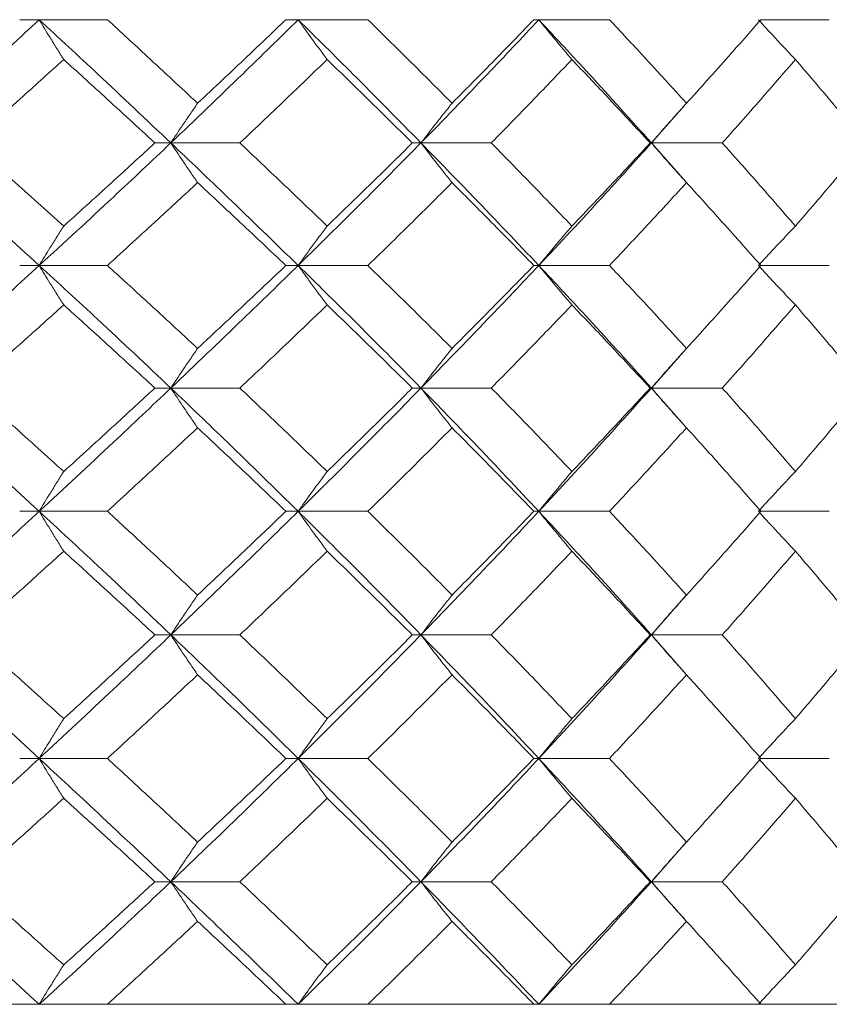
# Model space of a CAD drawing. Header units: inches. Extents: x -4.1 to 23, y -7 to 14.8.
# Tile 130 of 139: x 21.1 to 21.5, y 2.3 to 2.8. Entities that reach past the tile are written whole.
import ezdxf

# ---------------------------------------------------------------- set-up
doc = ezdxf.new("R2010")
doc.units = ezdxf.units.IN
doc.header["$MEASUREMENT"] = 0

msp = doc.modelspace()

# ---------------------------------------------------------------- linework, layer by layer
at = {"color": 7, "linetype": 'Continuous', "lineweight": 15}
for p, q in [((21.09776, 2.80936), (21.08809, 2.80936)), ((21.09776, 2.80936), (21.13146, 2.80936)), ((21.22588, 2.80936), (21.21978, 2.80936)), ((21.22588, 2.80936), (21.26041, 2.80936)), ((21.34494, 2.80936), (21.34248, 2.80936)), ((21.34494, 2.80936), (21.37991, 2.80936)), ((21.45484, 2.80936), (21.48867, 2.80936)), ((21.40066, 2.7484), (21.41786, 2.76795)), ((21.16287, 2.7484), (21.15497, 2.7484)), ((21.16287, 2.7484), (21.19703, 2.7484)), ((21.28663, 2.7484), (21.28234, 2.7484)), ((21.28663, 2.7484), (21.32142, 2.7484)), ((21.40066, 2.7484), (21.40003, 2.7484)), ((21.41791, 2.72892), (21.40066, 2.7484)), ((21.40066, 2.7484), (21.43571, 2.7484)), ((21.09776, 2.68778), (21.08809, 2.68778)), ((21.09776, 2.68778), (21.13146, 2.68778)), ((21.22588, 2.68778), (21.21978, 2.68778)), ((21.22588, 2.68778), (21.26041, 2.68778)), ((21.34494, 2.68778), (21.34248, 2.68778)), ((21.34494, 2.68778), (21.37991, 2.68778)), ((21.45484, 2.68778), (21.48867, 2.68778)), ((21.40066, 2.62716), (21.41787, 2.64665)), ((21.16287, 2.62716), (21.15497, 2.62716)), ((21.16287, 2.62716), (21.19703, 2.62716)), ((21.28663, 2.62716), (21.28234, 2.62716)), ((21.28663, 2.62716), (21.32142, 2.62716)), ((21.40066, 2.62716), (21.40003, 2.62716)), ((21.41791, 2.60763), (21.40066, 2.62716)), ((21.40066, 2.62716), (21.43571, 2.62716)), ((21.09776, 2.5662), (21.08809, 2.5662)), ((21.09776, 2.5662), (21.13146, 2.5662)), ((21.22588, 2.5662), (21.21978, 2.5662)), ((21.22588, 2.5662), (21.26041, 2.5662)), ((21.34494, 2.5662), (21.34248, 2.5662)), ((21.34494, 2.5662), (21.37991, 2.5662)), ((21.45484, 2.5662), (21.48867, 2.5662)), ((21.40066, 2.50508), (21.41786, 2.52471)), ((21.16287, 2.50508), (21.15497, 2.50508)), ((21.16287, 2.50508), (21.19703, 2.50508)), ((21.28663, 2.50508), (21.28234, 2.50508)), ((21.28663, 2.50508), (21.32142, 2.50508)), ((21.40066, 2.50508), (21.40003, 2.50508)), ((21.41791, 2.48546), (21.40066, 2.50508)), ((21.40066, 2.50508), (21.43571, 2.50508)), ((21.09776, 2.44396), (21.08809, 2.44396)), ((21.09776, 2.44396), (21.13146, 2.44396)), ((21.22588, 2.44396), (21.21978, 2.44396)), ((21.22588, 2.44396), (21.26041, 2.44396)), ((21.34494, 2.44396), (21.34248, 2.44396)), ((21.34494, 2.44396), (21.37991, 2.44396)), ((21.45484, 2.44396), (21.48867, 2.44396)), ((21.40066, 2.383), (21.41786, 2.40255)), ((21.16287, 2.383), (21.15497, 2.383)), ((21.16287, 2.383), (21.19703, 2.383)), ((21.28663, 2.383), (21.28234, 2.383)), ((21.28663, 2.383), (21.32142, 2.383)), ((21.40066, 2.383), (21.40003, 2.383)), ((21.41791, 2.36352), (21.40066, 2.383)), ((21.40066, 2.383), (21.43571, 2.383)), ((18.93066, 2.32238), (21.86666, 2.32238)), ((21.08809, 2.32238), (20.99448, 2.32238)), ((21.21978, 2.32238), (21.13146, 2.32238)), ((21.34248, 2.32238), (21.26041, 2.32238)), ((21.45484, 2.32238), (21.37991, 2.32238)), ((21.55563, 2.32238), (21.48867, 2.32238))]:
    msp.add_line(p, q, dxfattribs=at)
for points, knots in [([(21.03074, 2.7484), (21.04337, 2.75976), (21.06594, 2.78006), (21.08803, 2.8004), (21.09776, 2.80936)], [0, 0, 0, 0, 0.55955, 1, 1, 1, 1]), ([(21.10987, 2.78967), (21.10874, 2.79148), (21.10647, 2.79509), (21.10242, 2.80163), (21.09953, 2.80642), (21.09776, 2.80936)], [0, 0, 0, 0, 0.27887, 0.557739, 1, 1, 1, 1]), ([(21.16287, 2.7484), (21.15085, 2.75976), (21.12938, 2.78006), (21.10743, 2.8004), (21.09776, 2.80936)], [0, 0, 0, 0, 0.55955, 1, 1, 1, 1]), ([(21.17611, 2.76803), (21.16784, 2.77574), (21.15307, 2.78951), (21.13806, 2.80329), (21.13146, 2.80936)], [0, 0, 0, 0, 0.55973, 1, 1, 1, 1]), ([(21.16287, 2.7484), (21.17478, 2.75976), (21.19606, 2.78006), (21.21676, 2.8004), (21.22588, 2.80936)], [0, 0, 0, 0, 0.55955, 1, 1, 1, 1]), ([(21.17611, 2.76803), (21.18433, 2.77574), (21.19901, 2.78951), (21.21343, 2.80329), (21.21978, 2.80936)], [0, 0, 0, 0, 0.55973, 1, 1, 1, 1]), ([(21.24021, 2.78967), (21.23887, 2.79148), (21.23618, 2.79509), (21.2314, 2.80163), (21.22798, 2.80642), (21.22588, 2.80936)], [0, 0, 0, 0, 0.2788696, 0.5577393, 1, 1, 1, 1]), ([(21.28663, 2.7484), (21.27545, 2.75976), (21.25547, 2.78006), (21.23493, 2.8004), (21.22588, 2.80936)], [0, 0, 0, 0, 0.5595503, 1, 1, 1, 1]), ([(21.30201, 2.76803), (21.29432, 2.77574), (21.28058, 2.78951), (21.26657, 2.80329), (21.26041, 2.80936)], [0, 0, 0, 0, 0.55973, 1, 1, 1, 1]), ([(21.28663, 2.7484), (21.29768, 2.75976), (21.31743, 2.78006), (21.33653, 2.8004), (21.34494, 2.80936)], [0, 0, 0, 0, 0.55955, 1, 1, 1, 1]), ([(21.30201, 2.76803), (21.30964, 2.77574), (21.32328, 2.78951), (21.33661, 2.80329), (21.34248, 2.80936)], [0, 0, 0, 0, 0.55973, 1, 1, 1, 1]), ([(21.36133, 2.78967), (21.3598, 2.79148), (21.35673, 2.79509), (21.35125, 2.80163), (21.34734, 2.80642), (21.34494, 2.80936)], [0, 0, 0, 0, 0.2788696, 0.5577393, 1, 1, 1, 1]), ([(21.40066, 2.7484), (21.39044, 2.75976), (21.37218, 2.78006), (21.35327, 2.8004), (21.34494, 2.80936)], [0, 0, 0, 0, 0.55955, 1, 1, 1, 1]), ([(21.41802, 2.76803), (21.41099, 2.77574), (21.39844, 2.78951), (21.38558, 2.80329), (21.37991, 2.80936)], [0, 0, 0, 0, 0.55973, 1, 1, 1, 1]), ([(21.41802, 2.76803), (21.42498, 2.77574), (21.43741, 2.78951), (21.44951, 2.80329), (21.45484, 2.80936)], [0, 0, 0, 0, 0.55973, 1, 1, 1, 1]), ([(21.47191, 2.78967), (21.4702, 2.79148), (21.46677, 2.79509), (21.46067, 2.80163), (21.45631, 2.80642), (21.45363, 2.80936)], [0, 0, 0, 0, 0.27887, 0.557739, 1, 1, 1, 1]), ([(21.06388, 2.7484), (21.07252, 2.7561), (21.08797, 2.76984), (21.10318, 2.78361), (21.10987, 2.78967)], [0, 0, 0, 0, 0.559665, 1, 1, 1, 1]), ([(21.15497, 2.7484), (21.14662, 2.7561), (21.13169, 2.76984), (21.11654, 2.78361), (21.10987, 2.78967)], [0, 0, 0, 0, 0.559665, 1, 1, 1, 1]), ([(21.19703, 2.7484), (21.20516, 2.7561), (21.21968, 2.76984), (21.23394, 2.78361), (21.24021, 2.78967)], [0, 0, 0, 0, 0.559665, 1, 1, 1, 1]), ([(21.28234, 2.7484), (21.27455, 2.7561), (21.26063, 2.76984), (21.24646, 2.78361), (21.24021, 2.78967)], [0, 0, 0, 0, 0.559665, 1, 1, 1, 1]), ([(21.32142, 2.7484), (21.32895, 2.7561), (21.3424, 2.76984), (21.35555, 2.78361), (21.36133, 2.78967)], [0, 0, 0, 0, 0.559665, 1, 1, 1, 1]), ([(21.40003, 2.7484), (21.39289, 2.7561), (21.38014, 2.76984), (21.36708, 2.78361), (21.36133, 2.78967)], [0, 0, 0, 0, 0.559665, 1, 1, 1, 1]), ([(21.43571, 2.7484), (21.44256, 2.7561), (21.45479, 2.76984), (21.46667, 2.78361), (21.47191, 2.78967)], [0, 0, 0, 0, 0.559665, 1, 1, 1, 1]), ([(21.50675, 2.7484), (21.50034, 2.7561), (21.48889, 2.76984), (21.4771, 2.78361), (21.47191, 2.78967)], [0, 0, 0, 0, 0.559665, 1, 1, 1, 1]), ([(21.17611, 2.76803), (21.17487, 2.76623), (21.17238, 2.76262), (21.16796, 2.7561), (21.16481, 2.75132), (21.16287, 2.7484)], [0, 0, 0, 0, 0.279168, 0.558336, 1, 1, 1, 1]), ([(21.30201, 2.76803), (21.30057, 2.76623), (21.29768, 2.76262), (21.29255, 2.7561), (21.28888, 2.75132), (21.28663, 2.7484)], [0, 0, 0, 0, 0.279168, 0.558336, 1, 1, 1, 1]), ([(21.41802, 2.76803), (21.41639, 2.76623), (21.41313, 2.76262), (21.40734, 2.7561), (21.4032, 2.75132), (21.40066, 2.7484)], [0, 0, 0, 0, 0.279168, 0.558336, 1, 1, 1, 1]), ([(21.09776, 2.68778), (21.08538, 2.69906), (21.06323, 2.71924), (21.04068, 2.73948), (21.03074, 2.7484)], [0, 0, 0, 0, 0.559248, 1, 1, 1, 1]), ([(21.10987, 2.70729), (21.10135, 2.71495), (21.08611, 2.72864), (21.07068, 2.74236), (21.06388, 2.7484)], [0, 0, 0, 0, 0.559527, 1, 1, 1, 1]), ([(21.09776, 2.68778), (21.11005, 2.69906), (21.13201, 2.71924), (21.15343, 2.73948), (21.16287, 2.7484)], [0, 0, 0, 0, 0.5592483, 1, 1, 1, 1]), ([(21.10987, 2.70729), (21.11835, 2.71495), (21.1335, 2.72864), (21.14841, 2.74236), (21.15497, 2.7484)], [0, 0, 0, 0, 0.559527, 1, 1, 1, 1]), ([(21.17611, 2.7288), (21.17487, 2.7306), (21.17238, 2.7342), (21.16796, 2.74072), (21.1648, 2.74548), (21.16287, 2.7484)], [0, 0, 0, 0, 0.279356, 0.558712, 1, 1, 1, 1]), ([(21.22588, 2.68778), (21.21427, 2.69906), (21.19351, 2.71924), (21.17224, 2.73948), (21.16287, 2.7484)], [0, 0, 0, 0, 0.5592483, 1, 1, 1, 1]), ([(21.24021, 2.70729), (21.23222, 2.71495), (21.21794, 2.72864), (21.20342, 2.74236), (21.19703, 2.7484)], [0, 0, 0, 0, 0.559527, 1, 1, 1, 1]), ([(21.22588, 2.68778), (21.23738, 2.69906), (21.25793, 2.71924), (21.27785, 2.73948), (21.28663, 2.7484)], [0, 0, 0, 0, 0.559248, 1, 1, 1, 1]), ([(21.24021, 2.70729), (21.24815, 2.71495), (21.26233, 2.72864), (21.27622, 2.74236), (21.28234, 2.7484)], [0, 0, 0, 0, 0.559527, 1, 1, 1, 1]), ([(21.30201, 2.7288), (21.30057, 2.7306), (21.29768, 2.7342), (21.29254, 2.74072), (21.28887, 2.74548), (21.28663, 2.7484)], [0, 0, 0, 0, 0.279356, 0.5587121, 1, 1, 1, 1]), ([(21.34494, 2.68778), (21.33423, 2.69906), (21.31507, 2.71924), (21.29533, 2.73948), (21.28663, 2.7484)], [0, 0, 0, 0, 0.559248, 1, 1, 1, 1]), ([(21.36133, 2.70729), (21.35397, 2.71495), (21.3408, 2.72864), (21.32735, 2.74236), (21.32142, 2.7484)], [0, 0, 0, 0, 0.5595273, 1, 1, 1, 1]), ([(21.34494, 2.68778), (21.35552, 2.69906), (21.37443, 2.71924), (21.39263, 2.73948), (21.40066, 2.7484)], [0, 0, 0, 0, 0.559248, 1, 1, 1, 1]), ([(21.36133, 2.70729), (21.36864, 2.71495), (21.3817, 2.72864), (21.39443, 2.74236), (21.40003, 2.7484)], [0, 0, 0, 0, 0.559527, 1, 1, 1, 1]), ([(21.41802, 2.7288), (21.41639, 2.7306), (21.41313, 2.7342), (21.40733, 2.74072), (21.40319, 2.74548), (21.40066, 2.7484)], [0, 0, 0, 0, 0.279356, 0.5587121, 1, 1, 1, 1]), ([(21.47191, 2.70729), (21.46524, 2.71495), (21.45333, 2.72864), (21.4411, 2.74236), (21.43571, 2.7484)], [0, 0, 0, 0, 0.559527, 1, 1, 1, 1]), ([(21.47191, 2.70729), (21.4785, 2.71495), (21.49029, 2.72864), (21.50172, 2.74236), (21.50675, 2.7484)], [0, 0, 0, 0, 0.559527, 1, 1, 1, 1]), ([(21.13146, 2.68778), (21.13986, 2.69542), (21.15486, 2.70908), (21.16961, 2.72277), (21.17611, 2.7288)], [0, 0, 0, 0, 0.559462, 1, 1, 1, 1]), ([(21.21978, 2.68778), (21.2117, 2.69542), (21.19725, 2.70908), (21.18258, 2.72277), (21.17611, 2.7288)], [0, 0, 0, 0, 0.559462, 1, 1, 1, 1]), ([(21.26041, 2.68778), (21.26825, 2.69542), (21.28226, 2.70908), (21.29597, 2.72277), (21.30201, 2.7288)], [0, 0, 0, 0, 0.559462, 1, 1, 1, 1]), ([(21.34248, 2.68778), (21.33501, 2.69542), (21.32165, 2.70908), (21.30802, 2.72277), (21.30201, 2.7288)], [0, 0, 0, 0, 0.559462, 1, 1, 1, 1]), ([(21.37991, 2.68778), (21.38711, 2.69542), (21.39997, 2.70908), (21.4125, 2.72277), (21.41802, 2.7288)], [0, 0, 0, 0, 0.559462, 1, 1, 1, 1]), ([(21.45484, 2.68778), (21.44806, 2.69542), (21.43593, 2.70908), (21.4235, 2.72277), (21.41802, 2.7288)], [0, 0, 0, 0, 0.559462, 1, 1, 1, 1]), ([(21.10987, 2.70729), (21.10874, 2.70549), (21.10646, 2.7019), (21.10241, 2.69541), (21.09953, 2.69068), (21.09776, 2.68778)], [0, 0, 0, 0, 0.279852, 0.559705, 1, 1, 1, 1]), ([(21.24021, 2.70729), (21.23887, 2.70549), (21.23617, 2.7019), (21.23139, 2.69541), (21.22797, 2.69068), (21.22588, 2.68778)], [0, 0, 0, 0, 0.279852, 0.559705, 1, 1, 1, 1]), ([(21.36133, 2.70729), (21.35979, 2.70549), (21.35671, 2.7019), (21.35124, 2.69541), (21.34733, 2.69068), (21.34494, 2.68778)], [0, 0, 0, 0, 0.2798524, 0.5597049, 1, 1, 1, 1]), ([(21.47191, 2.70729), (21.47019, 2.70549), (21.46675, 2.7019), (21.46065, 2.69541), (21.45629, 2.69068), (21.45363, 2.68778)], [0, 0, 0, 0, 0.279852, 0.559705, 1, 1, 1, 1]), ([(21.03074, 2.62716), (21.04338, 2.63851), (21.06592, 2.65875), (21.08804, 2.67892), (21.09776, 2.68778)], [0, 0, 0, 0, 0.5607593, 1, 1, 1, 1]), ([(21.10987, 2.66827), (21.10874, 2.67007), (21.10646, 2.67367), (21.10241, 2.68015), (21.09953, 2.68489), (21.09776, 2.68778)], [0, 0, 0, 0, 0.279852, 0.559705, 1, 1, 1, 1]), ([(21.16287, 2.62716), (21.15085, 2.63851), (21.12941, 2.65875), (21.10742, 2.67892), (21.09776, 2.68778)], [0, 0, 0, 0, 0.560759, 1, 1, 1, 1]), ([(21.17611, 2.64676), (21.16784, 2.65443), (21.15308, 2.66812), (21.13806, 2.68178), (21.13146, 2.68778)], [0, 0, 0, 0, 0.560541, 1, 1, 1, 1]), ([(21.16287, 2.62716), (21.17478, 2.63851), (21.19603, 2.65875), (21.21677, 2.67892), (21.22588, 2.68778)], [0, 0, 0, 0, 0.560759, 1, 1, 1, 1]), ([(21.17611, 2.64676), (21.18433, 2.65443), (21.199, 2.66812), (21.21344, 2.68178), (21.21978, 2.68778)], [0, 0, 0, 0, 0.560541, 1, 1, 1, 1]), ([(21.24021, 2.66827), (21.23887, 2.67007), (21.23617, 2.67367), (21.23139, 2.68015), (21.22797, 2.68489), (21.22588, 2.68778)], [0, 0, 0, 0, 0.279852, 0.559705, 1, 1, 1, 1]), ([(21.28663, 2.62716), (21.27544, 2.63851), (21.2555, 2.65875), (21.23492, 2.67892), (21.22588, 2.68778)], [0, 0, 0, 0, 0.560759, 1, 1, 1, 1]), ([(21.30201, 2.64676), (21.29432, 2.65443), (21.28059, 2.66812), (21.26657, 2.68178), (21.26041, 2.68778)], [0, 0, 0, 0, 0.560541, 1, 1, 1, 1]), ([(21.28663, 2.62716), (21.29769, 2.63851), (21.31741, 2.65875), (21.33654, 2.67892), (21.34494, 2.68778)], [0, 0, 0, 0, 0.560759, 1, 1, 1, 1]), ([(21.30201, 2.64676), (21.30965, 2.65443), (21.32327, 2.66812), (21.33662, 2.68178), (21.34248, 2.68778)], [0, 0, 0, 0, 0.560541, 1, 1, 1, 1]), ([(21.36133, 2.66827), (21.35979, 2.67007), (21.35671, 2.67367), (21.35124, 2.68015), (21.34733, 2.68489), (21.34494, 2.68778)], [0, 0, 0, 0, 0.279852, 0.559705, 1, 1, 1, 1]), ([(21.40066, 2.62716), (21.39043, 2.63851), (21.3722, 2.65875), (21.35326, 2.67892), (21.34494, 2.68778)], [0, 0, 0, 0, 0.560759, 1, 1, 1, 1]), ([(21.41802, 2.64676), (21.41099, 2.65443), (21.39845, 2.66812), (21.38557, 2.68178), (21.37991, 2.68778)], [0, 0, 0, 0, 0.5605414, 1, 1, 1, 1]), ([(21.41802, 2.64676), (21.42498, 2.65443), (21.4374, 2.66812), (21.44952, 2.68178), (21.45484, 2.68778)], [0, 0, 0, 0, 0.560541, 1, 1, 1, 1]), ([(21.47191, 2.66827), (21.47019, 2.67007), (21.46675, 2.67367), (21.46065, 2.68015), (21.45629, 2.68489), (21.45363, 2.68778)], [0, 0, 0, 0, 0.279852, 0.559705, 1, 1, 1, 1]), ([(21.06388, 2.62716), (21.07253, 2.63485), (21.08795, 2.64857), (21.10318, 2.66226), (21.10987, 2.66827)], [0, 0, 0, 0, 0.5604762, 1, 1, 1, 1]), ([(21.15497, 2.62716), (21.14661, 2.63485), (21.1317, 2.64857), (21.11654, 2.66226), (21.10987, 2.66827)], [0, 0, 0, 0, 0.560476, 1, 1, 1, 1]), ([(21.19703, 2.62716), (21.20516, 2.63485), (21.21967, 2.64857), (21.23394, 2.66226), (21.24021, 2.66827)], [0, 0, 0, 0, 0.5604762, 1, 1, 1, 1]), ([(21.28234, 2.62716), (21.27455, 2.63485), (21.26065, 2.64857), (21.24645, 2.66226), (21.24021, 2.66827)], [0, 0, 0, 0, 0.560476, 1, 1, 1, 1]), ([(21.32142, 2.62716), (21.32896, 2.63485), (21.34239, 2.64857), (21.35555, 2.66226), (21.36133, 2.66827)], [0, 0, 0, 0, 0.5604762, 1, 1, 1, 1]), ([(21.40003, 2.62716), (21.39289, 2.63485), (21.38015, 2.64857), (21.36708, 2.66226), (21.36133, 2.66827)], [0, 0, 0, 0, 0.560476, 1, 1, 1, 1]), ([(21.43571, 2.62716), (21.44256, 2.63485), (21.45478, 2.64857), (21.46668, 2.66226), (21.47191, 2.66827)], [0, 0, 0, 0, 0.5604762, 1, 1, 1, 1]), ([(21.50675, 2.62716), (21.50034, 2.63485), (21.4889, 2.64857), (21.47709, 2.66226), (21.47191, 2.66827)], [0, 0, 0, 0, 0.560476, 1, 1, 1, 1]), ([(21.17611, 2.64676), (21.17487, 2.64496), (21.17238, 2.64136), (21.16796, 2.63484), (21.1648, 2.63008), (21.16287, 2.62716)], [0, 0, 0, 0, 0.279356, 0.558712, 1, 1, 1, 1]), ([(21.30201, 2.64676), (21.30057, 2.64496), (21.29768, 2.64136), (21.29254, 2.63484), (21.28887, 2.63008), (21.28663, 2.62716)], [0, 0, 0, 0, 0.279356, 0.558712, 1, 1, 1, 1]), ([(21.41802, 2.64676), (21.41639, 2.64496), (21.41313, 2.64136), (21.40733, 2.63484), (21.40319, 2.63008), (21.40066, 2.62716)], [0, 0, 0, 0, 0.279356, 0.5587121, 1, 1, 1, 1]), ([(21.09776, 2.5662), (21.08537, 2.5776), (21.06326, 2.59794), (21.04067, 2.61824), (21.03074, 2.62716)], [0, 0, 0, 0, 0.5604576, 1, 1, 1, 1]), ([(21.10987, 2.58589), (21.10135, 2.5936), (21.08613, 2.60737), (21.07068, 2.62112), (21.06388, 2.62716)], [0, 0, 0, 0, 0.560339, 1, 1, 1, 1]), ([(21.09776, 2.5662), (21.11005, 2.5776), (21.13198, 2.59794), (21.15344, 2.61824), (21.16287, 2.62716)], [0, 0, 0, 0, 0.560458, 1, 1, 1, 1]), ([(21.10987, 2.58589), (21.11836, 2.5936), (21.13349, 2.60737), (21.14841, 2.62112), (21.15497, 2.62716)], [0, 0, 0, 0, 0.560339, 1, 1, 1, 1]), ([(21.17611, 2.60753), (21.17487, 2.60933), (21.17238, 2.61294), (21.16796, 2.61947), (21.16481, 2.62424), (21.16287, 2.62716)], [0, 0, 0, 0, 0.279168, 0.558336, 1, 1, 1, 1]), ([(21.22588, 2.5662), (21.21426, 2.5776), (21.19353, 2.59794), (21.17223, 2.61824), (21.16287, 2.62716)], [0, 0, 0, 0, 0.560458, 1, 1, 1, 1]), ([(21.24021, 2.58589), (21.23222, 2.5936), (21.21795, 2.60737), (21.20342, 2.62112), (21.19703, 2.62716)], [0, 0, 0, 0, 0.560339, 1, 1, 1, 1]), ([(21.22588, 2.5662), (21.23738, 2.5776), (21.2579, 2.59794), (21.27786, 2.61824), (21.28663, 2.62716)], [0, 0, 0, 0, 0.560458, 1, 1, 1, 1]), ([(21.24021, 2.58589), (21.24815, 2.5936), (21.26232, 2.60737), (21.27623, 2.62112), (21.28234, 2.62716)], [0, 0, 0, 0, 0.560339, 1, 1, 1, 1]), ([(21.30201, 2.60753), (21.30057, 2.60933), (21.29768, 2.61294), (21.29255, 2.61947), (21.28888, 2.62424), (21.28663, 2.62716)], [0, 0, 0, 0, 0.279168, 0.558336, 1, 1, 1, 1]), ([(21.34494, 2.5662), (21.33422, 2.5776), (21.3151, 2.59794), (21.29532, 2.61824), (21.28663, 2.62716)], [0, 0, 0, 0, 0.560458, 1, 1, 1, 1]), ([(21.36133, 2.58589), (21.35396, 2.5936), (21.34081, 2.60737), (21.32734, 2.62112), (21.32142, 2.62716)], [0, 0, 0, 0, 0.560339, 1, 1, 1, 1]), ([(21.34494, 2.5662), (21.35552, 2.5776), (21.37441, 2.59794), (21.39264, 2.61824), (21.40066, 2.62716)], [0, 0, 0, 0, 0.560458, 1, 1, 1, 1]), ([(21.36133, 2.58589), (21.36864, 2.5936), (21.38169, 2.60737), (21.39443, 2.62112), (21.40003, 2.62716)], [0, 0, 0, 0, 0.560339, 1, 1, 1, 1]), ([(21.41802, 2.60753), (21.41639, 2.60933), (21.41313, 2.61294), (21.40734, 2.61947), (21.4032, 2.62424), (21.40066, 2.62716)], [0, 0, 0, 0, 0.279168, 0.558336, 1, 1, 1, 1]), ([(21.47191, 2.58589), (21.46524, 2.5936), (21.45334, 2.60737), (21.4411, 2.62112), (21.43571, 2.62716)], [0, 0, 0, 0, 0.560339, 1, 1, 1, 1]), ([(21.47191, 2.58589), (21.47851, 2.5936), (21.49028, 2.60737), (21.50172, 2.62112), (21.50675, 2.62716)], [0, 0, 0, 0, 0.560339, 1, 1, 1, 1]), ([(21.13146, 2.5662), (21.13986, 2.57393), (21.15485, 2.58771), (21.16962, 2.60147), (21.17611, 2.60753)], [0, 0, 0, 0, 0.560274, 1, 1, 1, 1]), ([(21.21978, 2.5662), (21.2117, 2.57393), (21.19726, 2.58771), (21.18257, 2.60147), (21.17611, 2.60753)], [0, 0, 0, 0, 0.560274, 1, 1, 1, 1]), ([(21.26041, 2.5662), (21.26825, 2.57393), (21.28225, 2.58771), (21.29598, 2.60147), (21.30201, 2.60753)], [0, 0, 0, 0, 0.560274, 1, 1, 1, 1]), ([(21.34248, 2.5662), (21.335, 2.57393), (21.32166, 2.58771), (21.30801, 2.60147), (21.30201, 2.60753)], [0, 0, 0, 0, 0.560274, 1, 1, 1, 1]), ([(21.37991, 2.5662), (21.38711, 2.57393), (21.39996, 2.58771), (21.4125, 2.60147), (21.41802, 2.60753)], [0, 0, 0, 0, 0.560274, 1, 1, 1, 1]), ([(21.45484, 2.5662), (21.44805, 2.57393), (21.43594, 2.58771), (21.42349, 2.60147), (21.41802, 2.60753)], [0, 0, 0, 0, 0.560274, 1, 1, 1, 1]), ([(21.10987, 2.58589), (21.10874, 2.58409), (21.10647, 2.58047), (21.10242, 2.57393), (21.09953, 2.56914), (21.09776, 2.5662)], [0, 0, 0, 0, 0.2788696, 0.5577393, 1, 1, 1, 1]), ([(21.24021, 2.58589), (21.23887, 2.58409), (21.23618, 2.58047), (21.2314, 2.57393), (21.22798, 2.56914), (21.22588, 2.5662)], [0, 0, 0, 0, 0.2788696, 0.5577393, 1, 1, 1, 1]), ([(21.36133, 2.58589), (21.3598, 2.58409), (21.35673, 2.58047), (21.35125, 2.57393), (21.34734, 2.56914), (21.34494, 2.5662)], [0, 0, 0, 0, 0.2788696, 0.5577393, 1, 1, 1, 1]), ([(21.47191, 2.58589), (21.4702, 2.58409), (21.46677, 2.58047), (21.46067, 2.57393), (21.45631, 2.56914), (21.45363, 2.5662)], [0, 0, 0, 0, 0.2788696, 0.5577393, 1, 1, 1, 1]), ([(21.03074, 2.50508), (21.04337, 2.5165), (21.06593, 2.53688), (21.08804, 2.55725), (21.09776, 2.5662)], [0, 0, 0, 0, 0.560155, 1, 1, 1, 1]), ([(21.10987, 2.5465), (21.10874, 2.54831), (21.10647, 2.55192), (21.10243, 2.55847), (21.09954, 2.56326), (21.09776, 2.5662)], [0, 0, 0, 0, 0.2787754, 0.5575509, 1, 1, 1, 1]), ([(21.16287, 2.50508), (21.15085, 2.5165), (21.12939, 2.53688), (21.10742, 2.55725), (21.09776, 2.5662)], [0, 0, 0, 0, 0.560155, 1, 1, 1, 1]), ([(21.17611, 2.5248), (21.16784, 2.53254), (21.15307, 2.54634), (21.13806, 2.56014), (21.13146, 2.5662)], [0, 0, 0, 0, 0.560136, 1, 1, 1, 1]), ([(21.16287, 2.50508), (21.17478, 2.5165), (21.19604, 2.53688), (21.21677, 2.55725), (21.22588, 2.5662)], [0, 0, 0, 0, 0.560155, 1, 1, 1, 1]), ([(21.17611, 2.5248), (21.18433, 2.53254), (21.19901, 2.54634), (21.21343, 2.56014), (21.21978, 2.5662)], [0, 0, 0, 0, 0.560136, 1, 1, 1, 1]), ([(21.24021, 2.5465), (21.23887, 2.54831), (21.23619, 2.55192), (21.2314, 2.55847), (21.22798, 2.56326), (21.22588, 2.5662)], [0, 0, 0, 0, 0.278775, 0.557551, 1, 1, 1, 1]), ([(21.28663, 2.50508), (21.27545, 2.5165), (21.25548, 2.53688), (21.23493, 2.55725), (21.22588, 2.5662)], [0, 0, 0, 0, 0.560155, 1, 1, 1, 1]), ([(21.30201, 2.5248), (21.29432, 2.53254), (21.28059, 2.54634), (21.26657, 2.56014), (21.26041, 2.5662)], [0, 0, 0, 0, 0.560136, 1, 1, 1, 1]), ([(21.28663, 2.50508), (21.29768, 2.5165), (21.31742, 2.53688), (21.33653, 2.55725), (21.34494, 2.5662)], [0, 0, 0, 0, 0.5601553, 1, 1, 1, 1]), ([(21.30201, 2.5248), (21.30965, 2.53254), (21.32327, 2.54634), (21.33661, 2.56014), (21.34248, 2.5662)], [0, 0, 0, 0, 0.560136, 1, 1, 1, 1]), ([(21.36133, 2.5465), (21.3598, 2.54831), (21.35673, 2.55192), (21.35125, 2.55847), (21.34734, 2.56326), (21.34494, 2.5662)], [0, 0, 0, 0, 0.278775, 0.557551, 1, 1, 1, 1]), ([(21.40066, 2.50508), (21.39044, 2.5165), (21.37219, 2.53688), (21.35326, 2.55725), (21.34494, 2.5662)], [0, 0, 0, 0, 0.560155, 1, 1, 1, 1]), ([(21.41802, 2.5248), (21.41099, 2.53254), (21.39844, 2.54634), (21.38557, 2.56014), (21.37991, 2.5662)], [0, 0, 0, 0, 0.560136, 1, 1, 1, 1]), ([(21.41802, 2.5248), (21.42498, 2.53254), (21.43741, 2.54634), (21.44952, 2.56014), (21.45484, 2.5662)], [0, 0, 0, 0, 0.560136, 1, 1, 1, 1]), ([(21.47191, 2.5465), (21.4702, 2.54831), (21.46677, 2.55192), (21.46067, 2.55847), (21.45631, 2.56326), (21.45363, 2.5662)], [0, 0, 0, 0, 0.278775, 0.557551, 1, 1, 1, 1]), ([(21.06388, 2.50508), (21.07253, 2.51281), (21.08796, 2.52662), (21.10318, 2.54043), (21.10987, 2.5465)], [0, 0, 0, 0, 0.560071, 1, 1, 1, 1]), ([(21.15497, 2.50508), (21.14661, 2.51281), (21.13169, 2.52662), (21.11654, 2.54043), (21.10987, 2.5465)], [0, 0, 0, 0, 0.5600706, 1, 1, 1, 1]), ([(21.19703, 2.50508), (21.20516, 2.51281), (21.21968, 2.52662), (21.23394, 2.54043), (21.24021, 2.5465)], [0, 0, 0, 0, 0.560071, 1, 1, 1, 1]), ([(21.28234, 2.50508), (21.27455, 2.51281), (21.26064, 2.52662), (21.24645, 2.54043), (21.24021, 2.5465)], [0, 0, 0, 0, 0.560071, 1, 1, 1, 1]), ([(21.32142, 2.50508), (21.32895, 2.51281), (21.3424, 2.52662), (21.35555, 2.54043), (21.36133, 2.5465)], [0, 0, 0, 0, 0.560071, 1, 1, 1, 1]), ([(21.40003, 2.50508), (21.39289, 2.51281), (21.38014, 2.52662), (21.36708, 2.54043), (21.36133, 2.5465)], [0, 0, 0, 0, 0.560071, 1, 1, 1, 1]), ([(21.43571, 2.50508), (21.44256, 2.51281), (21.45478, 2.52662), (21.46668, 2.54043), (21.47191, 2.5465)], [0, 0, 0, 0, 0.560071, 1, 1, 1, 1]), ([(21.50675, 2.50508), (21.50034, 2.51281), (21.48889, 2.52662), (21.4771, 2.54043), (21.47191, 2.5465)], [0, 0, 0, 0, 0.560071, 1, 1, 1, 1]), ([(21.17611, 2.5248), (21.17487, 2.523), (21.17239, 2.51938), (21.16797, 2.51282), (21.16481, 2.50802), (21.16287, 2.50508)], [0, 0, 0, 0, 0.278676, 0.5573521, 1, 1, 1, 1]), ([(21.30201, 2.5248), (21.30057, 2.523), (21.29769, 2.51938), (21.29255, 2.51282), (21.28888, 2.50802), (21.28663, 2.50508)], [0, 0, 0, 0, 0.278676, 0.557352, 1, 1, 1, 1]), ([(21.41802, 2.5248), (21.41639, 2.523), (21.41314, 2.51938), (21.40734, 2.51282), (21.4032, 2.50802), (21.40066, 2.50508)], [0, 0, 0, 0, 0.278676, 0.557352, 1, 1, 1, 1]), ([(21.09776, 2.44396), (21.08537, 2.45536), (21.06325, 2.47573), (21.04067, 2.49611), (21.03074, 2.50508)], [0, 0, 0, 0, 0.559853, 1, 1, 1, 1]), ([(21.10987, 2.46366), (21.10135, 2.47139), (21.08612, 2.4852), (21.07068, 2.499), (21.06388, 2.50508)], [0, 0, 0, 0, 0.559933, 1, 1, 1, 1]), ([(21.09776, 2.44396), (21.11005, 2.45536), (21.132, 2.47573), (21.15343, 2.49611), (21.16287, 2.50508)], [0, 0, 0, 0, 0.559853, 1, 1, 1, 1]), ([(21.10987, 2.46366), (21.11835, 2.47139), (21.1335, 2.4852), (21.14841, 2.499), (21.15497, 2.50508)], [0, 0, 0, 0, 0.559933, 1, 1, 1, 1]), ([(21.17611, 2.48536), (21.17487, 2.48717), (21.17239, 2.49078), (21.16797, 2.49734), (21.16481, 2.50214), (21.16287, 2.50508)], [0, 0, 0, 0, 0.278676, 0.557352, 1, 1, 1, 1]), ([(21.22588, 2.44396), (21.21427, 2.45536), (21.19352, 2.47573), (21.17224, 2.49611), (21.16287, 2.50508)], [0, 0, 0, 0, 0.559853, 1, 1, 1, 1]), ([(21.24021, 2.46366), (21.23222, 2.47139), (21.21795, 2.4852), (21.20342, 2.499), (21.19703, 2.50508)], [0, 0, 0, 0, 0.559933, 1, 1, 1, 1]), ([(21.22588, 2.44396), (21.23738, 2.45536), (21.25791, 2.47573), (21.27785, 2.49611), (21.28663, 2.50508)], [0, 0, 0, 0, 0.559853, 1, 1, 1, 1]), ([(21.24021, 2.46366), (21.24815, 2.47139), (21.26233, 2.4852), (21.27623, 2.499), (21.28234, 2.50508)], [0, 0, 0, 0, 0.559933, 1, 1, 1, 1]), ([(21.30201, 2.48536), (21.30057, 2.48717), (21.29769, 2.49078), (21.29255, 2.49734), (21.28888, 2.50214), (21.28663, 2.50508)], [0, 0, 0, 0, 0.278676, 0.557352, 1, 1, 1, 1]), ([(21.34494, 2.44396), (21.33423, 2.45536), (21.31509, 2.47573), (21.29533, 2.49611), (21.28663, 2.50508)], [0, 0, 0, 0, 0.559853, 1, 1, 1, 1]), ([(21.36133, 2.46366), (21.35396, 2.47139), (21.3408, 2.4852), (21.32735, 2.499), (21.32142, 2.50508)], [0, 0, 0, 0, 0.559933, 1, 1, 1, 1]), ([(21.34494, 2.44396), (21.35552, 2.45536), (21.37442, 2.47573), (21.39264, 2.49611), (21.40066, 2.50508)], [0, 0, 0, 0, 0.559853, 1, 1, 1, 1]), ([(21.36133, 2.46366), (21.36864, 2.47139), (21.38169, 2.4852), (21.39443, 2.499), (21.40003, 2.50508)], [0, 0, 0, 0, 0.559933, 1, 1, 1, 1]), ([(21.41802, 2.48536), (21.41639, 2.48717), (21.41314, 2.49078), (21.40734, 2.49734), (21.4032, 2.50214), (21.40066, 2.50508)], [0, 0, 0, 0, 0.278676, 0.5573521, 1, 1, 1, 1]), ([(21.47191, 2.46366), (21.46524, 2.47139), (21.45333, 2.4852), (21.4411, 2.499), (21.43571, 2.50508)], [0, 0, 0, 0, 0.559933, 1, 1, 1, 1]), ([(21.47191, 2.46366), (21.4785, 2.47139), (21.49029, 2.4852), (21.50172, 2.499), (21.50675, 2.50508)], [0, 0, 0, 0, 0.559933, 1, 1, 1, 1]), ([(21.13146, 2.44396), (21.13986, 2.45168), (21.15486, 2.46548), (21.16961, 2.47928), (21.17611, 2.48536)], [0, 0, 0, 0, 0.559868, 1, 1, 1, 1]), ([(21.21978, 2.44396), (21.2117, 2.45168), (21.19726, 2.46548), (21.18257, 2.47928), (21.17611, 2.48536)], [0, 0, 0, 0, 0.5598675, 1, 1, 1, 1]), ([(21.26041, 2.44396), (21.26825, 2.45168), (21.28225, 2.46548), (21.29597, 2.47928), (21.30201, 2.48536)], [0, 0, 0, 0, 0.559868, 1, 1, 1, 1]), ([(21.34248, 2.44396), (21.33501, 2.45168), (21.32165, 2.46548), (21.30802, 2.47928), (21.30201, 2.48536)], [0, 0, 0, 0, 0.559868, 1, 1, 1, 1]), ([(21.37991, 2.44396), (21.38711, 2.45168), (21.39997, 2.46548), (21.4125, 2.47928), (21.41802, 2.48536)], [0, 0, 0, 0, 0.559868, 1, 1, 1, 1]), ([(21.45484, 2.44396), (21.44806, 2.45168), (21.43594, 2.46548), (21.42349, 2.47928), (21.41802, 2.48536)], [0, 0, 0, 0, 0.559868, 1, 1, 1, 1]), ([(21.10987, 2.46366), (21.10874, 2.46185), (21.10647, 2.45824), (21.10243, 2.45169), (21.09954, 2.4469), (21.09776, 2.44396)], [0, 0, 0, 0, 0.278775, 0.557551, 1, 1, 1, 1]), ([(21.24021, 2.46366), (21.23887, 2.46185), (21.23619, 2.45824), (21.2314, 2.45169), (21.22798, 2.4469), (21.22588, 2.44396)], [0, 0, 0, 0, 0.278775, 0.557551, 1, 1, 1, 1]), ([(21.36133, 2.46366), (21.3598, 2.46185), (21.35673, 2.45824), (21.35125, 2.45169), (21.34734, 2.4469), (21.34494, 2.44396)], [0, 0, 0, 0, 0.2787754, 0.5575509, 1, 1, 1, 1]), ([(21.47191, 2.46366), (21.4702, 2.46185), (21.46677, 2.45824), (21.46067, 2.45169), (21.45631, 2.4469), (21.45363, 2.44396)], [0, 0, 0, 0, 0.278775, 0.557551, 1, 1, 1, 1]), ([(21.03074, 2.383), (21.04337, 2.39436), (21.06594, 2.41466), (21.08803, 2.435), (21.09776, 2.44396)], [0, 0, 0, 0, 0.55955, 1, 1, 1, 1]), ([(21.10987, 2.42427), (21.10874, 2.42608), (21.10647, 2.42969), (21.10242, 2.43623), (21.09953, 2.44102), (21.09776, 2.44396)], [0, 0, 0, 0, 0.27887, 0.557739, 1, 1, 1, 1]), ([(21.16287, 2.383), (21.15085, 2.39436), (21.12938, 2.41466), (21.10743, 2.435), (21.09776, 2.44396)], [0, 0, 0, 0, 0.55955, 1, 1, 1, 1]), ([(21.17611, 2.40263), (21.16784, 2.41034), (21.15307, 2.42411), (21.13806, 2.43789), (21.13146, 2.44396)], [0, 0, 0, 0, 0.55973, 1, 1, 1, 1]), ([(21.16287, 2.383), (21.17478, 2.39436), (21.19606, 2.41466), (21.21676, 2.435), (21.22588, 2.44396)], [0, 0, 0, 0, 0.55955, 1, 1, 1, 1]), ([(21.17611, 2.40263), (21.18433, 2.41034), (21.19901, 2.42411), (21.21343, 2.43789), (21.21978, 2.44396)], [0, 0, 0, 0, 0.55973, 1, 1, 1, 1]), ([(21.24021, 2.42427), (21.23887, 2.42608), (21.23618, 2.42969), (21.2314, 2.43623), (21.22798, 2.44102), (21.22588, 2.44396)], [0, 0, 0, 0, 0.27887, 0.557739, 1, 1, 1, 1]), ([(21.28663, 2.383), (21.27545, 2.39436), (21.25547, 2.41466), (21.23493, 2.435), (21.22588, 2.44396)], [0, 0, 0, 0, 0.5595503, 1, 1, 1, 1]), ([(21.30201, 2.40263), (21.29432, 2.41034), (21.28058, 2.42411), (21.26657, 2.43789), (21.26041, 2.44396)], [0, 0, 0, 0, 0.55973, 1, 1, 1, 1]), ([(21.28663, 2.383), (21.29768, 2.39436), (21.31743, 2.41466), (21.33653, 2.435), (21.34494, 2.44396)], [0, 0, 0, 0, 0.55955, 1, 1, 1, 1]), ([(21.30201, 2.40263), (21.30964, 2.41034), (21.32328, 2.42411), (21.33661, 2.43789), (21.34248, 2.44396)], [0, 0, 0, 0, 0.55973, 1, 1, 1, 1]), ([(21.36133, 2.42427), (21.3598, 2.42608), (21.35673, 2.42969), (21.35125, 2.43623), (21.34734, 2.44102), (21.34494, 2.44396)], [0, 0, 0, 0, 0.27887, 0.557739, 1, 1, 1, 1]), ([(21.40066, 2.383), (21.39044, 2.39436), (21.37218, 2.41466), (21.35327, 2.435), (21.34494, 2.44396)], [0, 0, 0, 0, 0.55955, 1, 1, 1, 1]), ([(21.41802, 2.40263), (21.41099, 2.41034), (21.39844, 2.42411), (21.38558, 2.43789), (21.37991, 2.44396)], [0, 0, 0, 0, 0.55973, 1, 1, 1, 1]), ([(21.41802, 2.40263), (21.42498, 2.41034), (21.43741, 2.42411), (21.44951, 2.43789), (21.45484, 2.44396)], [0, 0, 0, 0, 0.55973, 1, 1, 1, 1]), ([(21.47191, 2.42427), (21.4702, 2.42608), (21.46677, 2.42969), (21.46067, 2.43623), (21.45631, 2.44102), (21.45363, 2.44396)], [0, 0, 0, 0, 0.27887, 0.557739, 1, 1, 1, 1]), ([(21.06388, 2.383), (21.07252, 2.3907), (21.08797, 2.40444), (21.10318, 2.41821), (21.10987, 2.42427)], [0, 0, 0, 0, 0.5596645, 1, 1, 1, 1]), ([(21.15497, 2.383), (21.14662, 2.3907), (21.13169, 2.40444), (21.11654, 2.41821), (21.10987, 2.42427)], [0, 0, 0, 0, 0.5596645, 1, 1, 1, 1]), ([(21.19703, 2.383), (21.20516, 2.3907), (21.21968, 2.40444), (21.23394, 2.41821), (21.24021, 2.42427)], [0, 0, 0, 0, 0.559665, 1, 1, 1, 1]), ([(21.28234, 2.383), (21.27455, 2.3907), (21.26063, 2.40444), (21.24646, 2.41821), (21.24021, 2.42427)], [0, 0, 0, 0, 0.559665, 1, 1, 1, 1]), ([(21.32142, 2.383), (21.32895, 2.3907), (21.3424, 2.40444), (21.35555, 2.41821), (21.36133, 2.42427)], [0, 0, 0, 0, 0.559665, 1, 1, 1, 1]), ([(21.40003, 2.383), (21.39289, 2.3907), (21.38014, 2.40444), (21.36708, 2.41821), (21.36133, 2.42427)], [0, 0, 0, 0, 0.559665, 1, 1, 1, 1]), ([(21.43571, 2.383), (21.44256, 2.3907), (21.45479, 2.40444), (21.46667, 2.41821), (21.47191, 2.42427)], [0, 0, 0, 0, 0.559665, 1, 1, 1, 1]), ([(21.50675, 2.383), (21.50034, 2.3907), (21.48889, 2.40444), (21.4771, 2.41821), (21.47191, 2.42427)], [0, 0, 0, 0, 0.559665, 1, 1, 1, 1]), ([(21.17611, 2.40263), (21.17487, 2.40083), (21.17238, 2.39722), (21.16796, 2.3907), (21.16481, 2.38592), (21.16287, 2.383)], [0, 0, 0, 0, 0.2791678, 0.5583356, 1, 1, 1, 1]), ([(21.30201, 2.40263), (21.30057, 2.40083), (21.29768, 2.39722), (21.29255, 2.3907), (21.28888, 2.38592), (21.28663, 2.383)], [0, 0, 0, 0, 0.279168, 0.558336, 1, 1, 1, 1]), ([(21.41802, 2.40263), (21.41639, 2.40083), (21.41313, 2.39722), (21.40734, 2.3907), (21.4032, 2.38592), (21.40066, 2.383)], [0, 0, 0, 0, 0.279168, 0.558336, 1, 1, 1, 1]), ([(21.09776, 2.32238), (21.08538, 2.33366), (21.06323, 2.35384), (21.04068, 2.37408), (21.03074, 2.383)], [0, 0, 0, 0, 0.559248, 1, 1, 1, 1]), ([(21.10987, 2.34189), (21.10135, 2.34955), (21.08611, 2.36324), (21.07068, 2.37696), (21.06388, 2.383)], [0, 0, 0, 0, 0.559527, 1, 1, 1, 1]), ([(21.09776, 2.32238), (21.11005, 2.33366), (21.13201, 2.35384), (21.15343, 2.37408), (21.16287, 2.383)], [0, 0, 0, 0, 0.559248, 1, 1, 1, 1]), ([(21.10987, 2.34189), (21.11835, 2.34955), (21.1335, 2.36324), (21.14841, 2.37696), (21.15497, 2.383)], [0, 0, 0, 0, 0.559527, 1, 1, 1, 1]), ([(21.17611, 2.3634), (21.17487, 2.3652), (21.17238, 2.3688), (21.16796, 2.37532), (21.1648, 2.38008), (21.16287, 2.383)], [0, 0, 0, 0, 0.279356, 0.558712, 1, 1, 1, 1]), ([(21.22588, 2.32238), (21.21427, 2.33366), (21.19351, 2.35384), (21.17224, 2.37408), (21.16287, 2.383)], [0, 0, 0, 0, 0.559248, 1, 1, 1, 1]), ([(21.24021, 2.34189), (21.23222, 2.34955), (21.21794, 2.36324), (21.20342, 2.37696), (21.19703, 2.383)], [0, 0, 0, 0, 0.559527, 1, 1, 1, 1]), ([(21.22588, 2.32238), (21.23738, 2.33366), (21.25793, 2.35384), (21.27785, 2.37408), (21.28663, 2.383)], [0, 0, 0, 0, 0.559248, 1, 1, 1, 1]), ([(21.24021, 2.34189), (21.24815, 2.34955), (21.26233, 2.36324), (21.27622, 2.37696), (21.28234, 2.383)], [0, 0, 0, 0, 0.559527, 1, 1, 1, 1]), ([(21.30201, 2.3634), (21.30057, 2.3652), (21.29768, 2.3688), (21.29254, 2.37532), (21.28887, 2.38008), (21.28663, 2.383)], [0, 0, 0, 0, 0.279356, 0.558712, 1, 1, 1, 1]), ([(21.34494, 2.32238), (21.33423, 2.33366), (21.31507, 2.35384), (21.29533, 2.37408), (21.28663, 2.383)], [0, 0, 0, 0, 0.559248, 1, 1, 1, 1]), ([(21.36133, 2.34189), (21.35397, 2.34955), (21.3408, 2.36324), (21.32735, 2.37696), (21.32142, 2.383)], [0, 0, 0, 0, 0.559527, 1, 1, 1, 1]), ([(21.34494, 2.32238), (21.35552, 2.33366), (21.37443, 2.35384), (21.39263, 2.37408), (21.40066, 2.383)], [0, 0, 0, 0, 0.559248, 1, 1, 1, 1]), ([(21.36133, 2.34189), (21.36864, 2.34955), (21.3817, 2.36324), (21.39443, 2.37696), (21.40003, 2.383)], [0, 0, 0, 0, 0.559527, 1, 1, 1, 1]), ([(21.41802, 2.3634), (21.41639, 2.3652), (21.41313, 2.3688), (21.40733, 2.37532), (21.40319, 2.38008), (21.40066, 2.383)], [0, 0, 0, 0, 0.279356, 0.558712, 1, 1, 1, 1]), ([(21.47191, 2.34189), (21.46524, 2.34955), (21.45333, 2.36324), (21.4411, 2.37696), (21.43571, 2.383)], [0, 0, 0, 0, 0.559527, 1, 1, 1, 1]), ([(21.47191, 2.34189), (21.4785, 2.34955), (21.49029, 2.36324), (21.50172, 2.37696), (21.50675, 2.383)], [0, 0, 0, 0, 0.559527, 1, 1, 1, 1]), ([(21.13146, 2.32238), (21.13986, 2.33002), (21.15486, 2.34368), (21.16961, 2.35737), (21.17611, 2.3634)], [0, 0, 0, 0, 0.559462, 1, 1, 1, 1]), ([(21.21978, 2.32238), (21.2117, 2.33002), (21.19725, 2.34368), (21.18258, 2.35737), (21.17611, 2.3634)], [0, 0, 0, 0, 0.559462, 1, 1, 1, 1]), ([(21.26041, 2.32238), (21.26825, 2.33002), (21.28226, 2.34368), (21.29597, 2.35737), (21.30201, 2.3634)], [0, 0, 0, 0, 0.559462, 1, 1, 1, 1]), ([(21.34248, 2.32238), (21.33501, 2.33002), (21.32165, 2.34368), (21.30802, 2.35737), (21.30201, 2.3634)], [0, 0, 0, 0, 0.559462, 1, 1, 1, 1]), ([(21.37991, 2.32238), (21.38711, 2.33002), (21.39997, 2.34368), (21.4125, 2.35737), (21.41802, 2.3634)], [0, 0, 0, 0, 0.559462, 1, 1, 1, 1]), ([(21.45484, 2.32238), (21.44806, 2.33002), (21.43593, 2.34368), (21.4235, 2.35737), (21.41802, 2.3634)], [0, 0, 0, 0, 0.559462, 1, 1, 1, 1]), ([(21.10987, 2.34189), (21.10874, 2.34009), (21.10646, 2.3365), (21.10241, 2.33001), (21.09953, 2.32528), (21.09776, 2.32238)], [0, 0, 0, 0, 0.279852, 0.559705, 1, 1, 1, 1]), ([(21.24021, 2.34189), (21.23887, 2.34009), (21.23617, 2.3365), (21.23139, 2.33001), (21.22797, 2.32528), (21.22588, 2.32238)], [0, 0, 0, 0, 0.2798524, 0.5597049, 1, 1, 1, 1]), ([(21.36133, 2.34189), (21.35979, 2.34009), (21.35671, 2.3365), (21.35124, 2.33001), (21.34733, 2.32528), (21.34494, 2.32238)], [0, 0, 0, 0, 0.279852, 0.559705, 1, 1, 1, 1]), ([(21.47191, 2.34189), (21.47019, 2.34009), (21.46675, 2.3365), (21.46065, 2.33001), (21.45629, 2.32528), (21.45363, 2.32238)], [0, 0, 0, 0, 0.279852, 0.559705, 1, 1, 1, 1])]:
    msp.add_open_spline(points, degree=3, knots=knots, dxfattribs=at)

doc.saveas('drawing.dxf')
